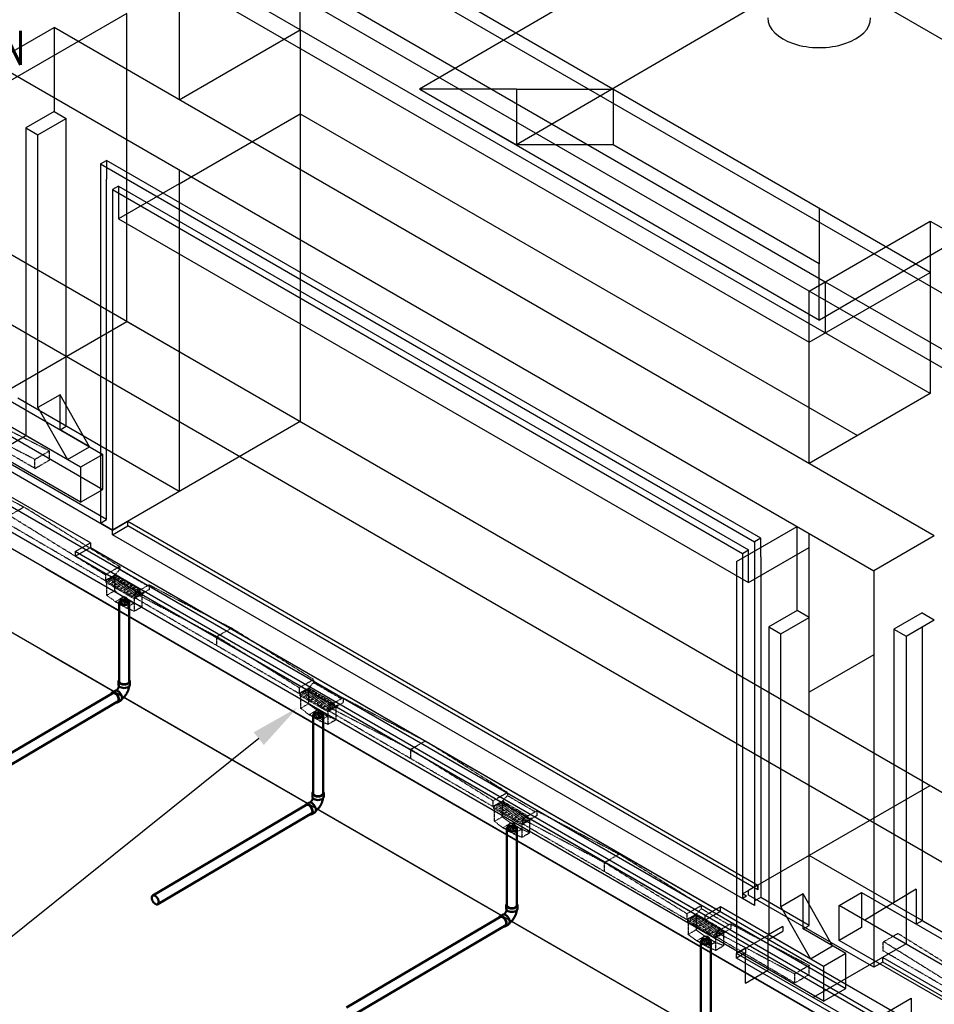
# Model space of a CAD drawing. Header units: inches. Extents: x -18562 to 16489, y -557 to 707.
# Tile 7 of 26: x 991 to 1311, y -104 to 241. Entities that reach past the tile are written whole.
import ezdxf
from ezdxf import colors
from ezdxf.entities.mleader import LeaderData, LeaderLine
from ezdxf.math import Vec2, Vec3

# ---------------------------------------------------------------- set-up
doc = ezdxf.new("R2010")
doc.units = ezdxf.units.IN
doc.header["$LTSCALE"] = 0.5
doc.header["$MEASUREMENT"] = 0
doc.linetypes.add('HIDDEN2', pattern=[0.1875, 0.125, -0.0625])
for name, color, linetype in [('M-DETL-LIGHT', 1, 'Continuous'), ('M-SECT-PATT', 8, 'Continuous'), ('P-PIPE', 3, 'Continuous'), ('S-ANNO-DIMS', 1, 'Continuous')]:
    doc.layers.add(name, color=color, linetype=linetype)
doc.styles.add('Annotative', font='romans.shx', dxfattribs={"width": 0.8, "height": 0.125})

# ---------------------------------------------------------------- blocks, each defined once
blk = doc.blocks.new('Bend - PVC - Sch 40 - DWV_USACE - Standard-V30-DRAINAGE ISOMETRIC')
at = {"layer": 'P-PIPE', "color": 90, "lineweight": 50}
for p, q in [((1286.15, -165.68), (1286.15, -166.91)), ((1290.11, -166.91), (1290.11, -165.68)), ((1284.96, -168.98), (1283.9, -169.6)), ((1285.91, -173.01), (1286.97, -172.39))]:
    blk.add_line(p, q, dxfattribs=at)
for points in [[(1286.3, -165.28, 0), (1286.22, -165.38, 0), (1286.15, -165.68, 0), (1286.22, -165.98, 0), (1286.42, -166.25, 0), (1286.73, -166.49, 0)], [(1286.73, -166.49, 0), (1287.14, -166.67, 0), (1287.62, -166.78, 0), (1288.13, -166.82, 0), (1288.64, -166.78, 0), (1289.12, -166.67, 0), (1289.53, -166.49, 0), (1289.85, -166.25, 0), (1290.04, -165.98, 0), (1290.11, -165.68, 0), (1290.04, -165.38, 0), (1289.97, -165.28, 0)], [(1284.96, -168.98, 0), (1284.97, -168.97, 0), (1285.25, -168.89, 0), (1285.59, -168.92, 0), (1285.95, -169.08, 0)], [(1286.32, -167.35, 0), (1286.3, -167.41, 0), (1286.28, -167.48, 0), (1286.26, -167.55, 0), (1286.24, -167.63, 0), (1286.21, -167.7, 0), (1286.18, -167.77, 0), (1286.15, -167.85, 0), (1286.12, -167.92, 0), (1286.08, -167.99, 0), (1286.04, -168.07, 0), (1286, -168.14, 0), (1285.96, -168.21, 0), (1285.92, -168.28, 0), (1285.87, -168.35, 0), (1285.83, -168.42, 0), (1285.78, -168.49, 0), (1285.73, -168.56, 0), (1285.68, -168.62, 0), (1285.63, -168.68, 0), (1285.58, -168.74, 0), (1285.53, -168.79, 0), (1285.48, -168.85, 0), (1285.43, -168.89, 0), (1285.42, -168.9, 0)], [(1286.73, -167.71, 0), (1286.42, -167.48, 0), (1286.22, -167.2, 0), (1286.15, -166.91, 0)], [(1290.11, -166.91, 0), (1290.04, -167.2, 0), (1289.85, -167.48, 0), (1289.53, -167.71, 0), (1289.12, -167.89, 0), (1288.64, -168.01, 0), (1288.13, -168.05, 0), (1287.62, -168.01, 0), (1287.14, -167.89, 0), (1286.73, -167.71, 0)], [(1289.85, -167.48, 0), (1289.84, -167.55, 0), (1289.82, -167.71, 0), (1289.79, -167.87, 0), (1289.76, -168.03, 0), (1289.72, -168.18, 0), (1289.68, -168.34, 0), (1289.63, -168.5, 0), (1289.59, -168.65, 0), (1289.53, -168.8, 0), (1289.48, -168.96, 0), (1289.42, -169.11, 0), (1289.35, -169.26, 0), (1289.28, -169.41, 0), (1289.21, -169.56, 0), (1289.14, -169.7, 0), (1289.06, -169.85, 0), (1288.98, -169.99, 0), (1288.89, -170.13, 0), (1288.8, -170.27, 0), (1288.71, -170.4, 0), (1288.62, -170.54, 0), (1288.52, -170.67, 0), (1288.42, -170.8, 0), (1288.32, -170.93, 0), (1288.21, -171.05, 0), (1288.1, -171.17, 0), (1287.99, -171.29, 0), (1287.88, -171.4, 0), (1287.76, -171.51, 0), (1287.64, -171.62, 0), (1287.51, -171.73, 0), (1287.39, -171.83, 0), (1287.33, -171.87, 0)], [(1284.89, -169.7, 0), (1284.53, -169.55, 0), (1284.19, -169.51, 0), (1283.91, -169.6, 0), (1283.69, -169.8, 0), (1283.6, -170, 0)], [(1285.44, -173.09, 0), (1285.62, -173.1, 0), (1285.91, -173.02, 0), (1286.13, -172.81, 0), (1286.26, -172.5, 0), (1286.31, -172.12, 0), (1286.25, -171.67, 0), (1286.11, -171.2, 0), (1285.89, -170.74, 0), (1285.59, -170.32, 0), (1285.25, -169.96, 0), (1284.89, -169.7, 0)], [(1285.95, -169.08, 0), (1286.31, -169.34, 0), (1286.65, -169.69, 0), (1286.95, -170.12, 0), (1287.17, -170.58, 0), (1287.31, -171.05, 0), (1287.37, -171.49, 0), (1287.32, -171.88, 0), (1287.19, -172.19, 0), (1286.97, -172.39, 0)]]:
    blk.add_polyline3d(points, dxfattribs=at)
for centre, start, end in [((1287.17, -166.17), 126.6849, 134.3783), ((1289.1, -166.17), 45.6217, 53.3151)]:
    blk.add_arc(centre, 1.24, start, end, dxfattribs=at)
blk = doc.blocks.new('Mechanical_Box_G_rvt-1-DRAINAGE ISOMETRIC')
at = {"layer": 'M-DETL-LIGHT', "linetype": 'HIDDEN2'}
for p, q in [((980.09, 101.01), (1001.32, 90.27)), ((996.22, 84.07), (974.78, 96.63)), ((975.06, 98.13), (996.22, 87.3)), ((996.22, 87.3), (1001.32, 90.27)), ((1001.32, 87.04), (1001.32, 90.27)), ((958.87, 88.38), (992.31, 70.59)), ((996.22, 84.06), (996.22, 87.3)), ((996.22, 84.06), (1001.32, 87.04)), ((1020.86, 44.77), (953.57, 84)), ((987.21, 67.62), (992.31, 70.59)), ((1025.88, 49.7), (992.31, 70.59)), ((1020.86, 46.82), (987.21, 67.62)), ((1025.88, 49.7), (1020.86, 46.82)), ((1024.18, 46.73), (1025.88, 48.67)), ((1025.88, 49.7), (1025.88, 48.67)), ((1035.64, 42.98), (1025.88, 48.67)), ((1020.86, 46.82), (1020.86, 44.83)), ((1024.18, 46.73), (1020.86, 44.83)), ((1031.22, 38.79), (1020.86, 44.83)), ((1024.37, 46.61), (1021.05, 44.71)), ((1024.17, 46.13), (1022.14, 44.97)), ((1024.6, 45.77), (1022.55, 44.6)), ((1025.24, 45.5), (1023.21, 44.34)), ((1025.67, 45.15), (1023.63, 43.98)), ((1024.07, 46.05), (1024.07, 41.28)), ((1033.09, 41.53), (1024.17, 46.72)), ((1026.31, 44.88), (1024.28, 43.72)), ((1021.05, 44.71), (1021.05, 44.21)), ((1030.94, 38.45), (1021.05, 44.21)), ((1021.29, 44.07), (1021.29, 39.66)), ((1026.75, 44.52), (1024.7, 43.35)), ((1027.39, 44.25), (1025.36, 43.09)), ((1027.82, 43.9), (1025.77, 42.72)), ((1028.46, 43.62), (1026.43, 42.46)), ((1028.9, 43.27), (1026.85, 42.1)), ((1029.54, 43), (1027.51, 41.84)), ((1029.97, 42.64), (1027.92, 41.47)), ((1030.61, 42.37), (1028.58, 41.21)), ((1031.04, 42.02), (1029, 40.85)), ((1031.68, 41.75), (1029.65, 40.58)), ((1032.12, 41.39), (1030.07, 40.22)), ((1036.24, 43.33), (1031.22, 40.46)), ((1036.24, 41.66), (1031.22, 38.79)), ((1036.24, 43.33), (1065, 28.21)), ((1036.24, 43.33), (1036.24, 41.66)), ((1021.29, 39.66), (1024.07, 41.28)), ((1024.32, 37.44), (1021.29, 39.66)), ((1027.1, 39.06), (1024.07, 41.28)), ((1024.32, 37.44), (1027.1, 39.06)), ((1030.78, 36.91), (1027.1, 39.06)), ((1032.76, 41.12), (1030.73, 39.96)), ((1030.9, 38.47), (1030.9, 34.06)), ((1034.25, 40.85), (1030.94, 38.95)), ((1034.25, 40.34), (1030.94, 38.45)), ((1088.74, 5.26), (1030.94, 38.95)), ((1030.94, 38.95), (1030.94, 38.45)), ((1033.19, 40.76), (1031.14, 39.59)), ((1031.22, 40.46), (1059.9, 25.24)), ((1031.22, 40.46), (1031.22, 38.79)), ((1033.68, 40.02), (1033.68, 35.68)), ((1034.25, 40.85), (1034.25, 40.34)), ((1028, 35.29), (1024.32, 37.44)), ((1028, 35.29), (1030.78, 36.91)), ((1030.9, 34.06), (1028, 35.29)), ((1033.68, 35.68), (1030.78, 36.91)), ((1030.9, 34.06), (1033.68, 35.68)), ((1059.9, 25.24), (1065, 28.21)), ((1093.76, 10.18), (1065, 28.21)), ((1059.9, 22), (1059.9, 25.24)), ((1088.74, 7.31), (1059.9, 25.24)), ((1093.76, 10.13), (1088.74, 7.25)), ((1088.74, 7.25), (1088.74, 5.26)), ((1092.06, 7.16), (1088.74, 5.26)), ((1092.25, 7.04), (1088.94, 5.14)), ((1100.97, 1.96), (1092.05, 7.15)), ((1092.06, 7.16), (1093.76, 9.1)), ((1093.76, 10.13), (1093.76, 9.1)), ((1103.52, 3.41), (1093.76, 9.1)), ((1099.1, -0.79), (1088.74, 5.26)), ((1088.94, 5.14), (1088.94, 4.64)), ((1098.82, -1.12), (1088.94, 4.64)), ((1089.18, 4.5), (1089.18, 0.09)), ((1092.05, 6.56), (1090.02, 5.4)), ((1092.48, 6.2), (1090.43, 5.03)), ((1093.12, 5.93), (1091.09, 4.77)), ((1093.56, 5.58), (1091.51, 4.4)), ((1091.95, 6.48), (1091.95, 1.71)), ((1094.2, 5.3), (1092.17, 4.14)), ((1094.63, 4.95), (1092.58, 3.78)), ((1095.27, 4.68), (1093.24, 3.52)), ((1095.7, 4.32), (1093.66, 3.15)), ((1096.34, 4.05), (1094.31, 2.89)), ((1096.78, 3.7), (1094.73, 2.53)), ((1104.13, 3.76), (1099.1, 0.89)), ((1104.13, 3.76), (1132.88, -11.3)), ((1104.13, 3.76), (1104.13, 2.09)), ((1089.18, 0.09), (1091.95, 1.71)), ((1092.2, -2.13), (1089.18, 0.09)), ((1094.98, -0.51), (1091.95, 1.71)), ((1097.42, 3.43), (1095.39, 2.27)), ((1097.85, 3.07), (1095.8, 1.9)), ((1098.49, 2.8), (1096.46, 1.64)), ((1098.93, 2.45), (1096.88, 1.27)), ((1099.57, 2.17), (1097.54, 1.01)), ((1100, 1.82), (1097.95, 0.65)), ((1100.64, 1.55), (1098.61, 0.39)), ((1102.14, 1.28), (1098.82, -0.62)), ((1102.14, 0.77), (1098.82, -1.12)), ((1101.07, 1.19), (1099.03, 0.02)), ((1104.13, 2.09), (1099.1, -0.79)), ((1099.1, 0.89), (1099.1, -0.79)), ((1099.1, 0.56), (1127.79, -14.27)), ((1101.57, 0.45), (1101.57, -3.89)), ((1102.14, 1.28), (1102.14, 0.77)), ((1092.2, -2.13), (1094.98, -0.51)), ((1095.89, -4.28), (1092.2, -2.13)), ((1098.66, -2.66), (1094.98, -0.51)), ((1095.89, -4.28), (1098.66, -2.66)), ((1101.57, -3.89), (1098.66, -2.66)), ((1098.79, -1.11), (1098.79, -5.51)), ((1156.82, -34.43), (1098.82, -0.62)), ((1098.82, -0.62), (1098.82, -1.12)), ((1098.79, -5.51), (1095.89, -4.28)), ((1098.79, -5.51), (1101.57, -3.89)), ((1127.79, -14.27), (1132.88, -11.3)), ((1161.64, -29.39), (1132.88, -11.3)), ((1127.79, -17.51), (1127.79, -14.27)), ((1156.62, -32.26), (1127.79, -14.27)), ((1161.64, -29.45), (1156.62, -32.32)), ((1159.94, -32.41), (1161.64, -30.47)), ((1161.64, -29.45), (1161.64, -30.47)), ((1171.4, -36.16), (1161.64, -30.47)), ((1156.62, -32.32), (1156.62, -34.31)), ((1159.94, -32.41), (1156.62, -34.31)), ((1160.14, -32.53), (1156.82, -34.43)), ((1156.82, -34.43), (1156.82, -34.93)), ((1166.7, -40.19), (1156.82, -34.43)), ((1159.93, -33.01), (1157.9, -34.17)), ((1160.37, -33.37), (1158.32, -34.54)), ((1161, -33.64), (1158.98, -34.8)), ((1161.44, -33.99), (1159.39, -35.17)), ((1159.84, -33.09), (1159.84, -37.86)), ((1168.85, -37.61), (1159.94, -32.42)), ((1162.08, -34.27), (1160.05, -35.43)), ((1166.7, -40.7), (1156.82, -34.93)), ((1157.06, -35.07), (1157.06, -39.48)), ((1157.06, -39.48), (1159.84, -37.86)), ((1162.86, -40.08), (1159.84, -37.86)), ((1162.51, -34.62), (1160.46, -35.79)), ((1163.15, -34.89), (1161.12, -36.05)), ((1163.59, -35.25), (1161.54, -36.42)), ((1164.23, -35.52), (1162.2, -36.68)), ((1164.66, -35.87), (1162.61, -37.04)), ((1165.3, -36.14), (1163.27, -37.3)), ((1165.74, -36.5), (1163.69, -37.67)), ((1166.37, -36.77), (1164.35, -37.93)), ((1166.81, -37.12), (1164.76, -38.3)), ((1167.45, -37.4), (1165.42, -38.56)), ((1167.88, -37.75), (1165.83, -38.92)), ((1172.01, -35.81), (1166.98, -38.68)), ((1172.01, -37.48), (1166.98, -40.36)), ((1172.01, -35.81), (1172.01, -37.48)), ((1172.01, -35.81), (1200.77, -50.93)), ((1160.08, -41.7), (1157.06, -39.48)), ((1160.08, -41.7), (1162.86, -40.08)), ((1166.55, -42.23), (1162.86, -40.08)), ((1168.52, -38.02), (1166.49, -39.18)), ((1166.67, -40.68), (1166.67, -45.08)), ((1170.02, -38.29), (1166.7, -40.19)), ((1170.02, -38.8), (1166.7, -40.7)), ((1166.7, -40.19), (1166.7, -40.7)), ((1224.5, -73.89), (1166.7, -40.19)), ((1168.96, -38.38), (1166.91, -39.55)), ((1166.98, -38.68), (1166.98, -40.36)), ((1166.98, -38.68), (1195.67, -53.9)), ((1169.45, -39.13), (1169.45, -43.46)), ((1170.02, -38.29), (1170.02, -38.8)), ((1163.77, -43.85), (1160.08, -41.7)), ((1163.77, -43.85), (1166.55, -42.23)), ((1166.67, -45.08), (1163.77, -43.85)), ((1169.45, -43.46), (1166.55, -42.23)), ((1166.67, -45.08), (1169.45, -43.46)), ((1195.67, -53.9), (1200.77, -50.93)), ((1229.53, -68.96), (1200.77, -50.93)), ((1195.67, -57.14), (1195.67, -53.9)), ((1224.5, -71.83), (1195.67, -53.9)), ((1229.53, -69.02), (1224.5, -71.89)), ((1224.5, -71.89), (1224.5, -73.89)), ((1227.83, -71.98), (1224.5, -73.89)), ((1228.02, -72.1), (1224.7, -74)), ((1236.74, -77.19), (1227.82, -71.99)), ((1227.83, -71.98), (1229.53, -70.04)), ((1229.53, -69.02), (1229.53, -70.04)), ((1239.28, -75.73), (1229.53, -70.04)), ((1234.87, -79.93), (1224.5, -73.89)), ((1224.7, -74), (1224.7, -74.5)), ((1234.58, -80.27), (1224.7, -74.5)), ((1224.94, -74.64), (1224.94, -79.05)), ((1227.81, -72.58), (1225.78, -73.75)), ((1228.25, -72.94), (1226.2, -74.11)), ((1228.89, -73.21), (1226.86, -74.37)), ((1229.32, -73.57), (1227.27, -74.74)), ((1227.72, -72.66), (1227.72, -77.43)), ((1229.96, -73.84), (1227.93, -75)), ((1230.4, -74.19), (1228.35, -75.36)), ((1231.03, -74.46), (1229.01, -75.62)), ((1231.47, -74.82), (1229.42, -75.99)), ((1232.11, -75.09), (1230.08, -76.25)), ((1232.54, -75.44), (1230.49, -76.62)), ((1233.18, -75.72), (1231.15, -76.88)), ((1239.89, -75.38), (1234.87, -78.25)), ((1239.89, -75.38), (1239.89, -77.05)), ((1239.89, -75.38), (1267.39, -89.89)), ((1224.94, -79.05), (1227.72, -77.43)), ((1227.97, -81.27), (1224.94, -79.05)), ((1230.75, -79.65), (1227.72, -77.43)), ((1233.62, -76.07), (1231.57, -77.24)), ((1234.26, -76.34), (1232.23, -77.5)), ((1234.69, -76.7), (1232.64, -77.87)), ((1235.33, -76.97), (1233.3, -78.13)), ((1235.77, -77.32), (1233.72, -78.49)), ((1236.41, -77.59), (1234.38, -78.75)), ((1237.9, -77.87), (1234.58, -79.76)), ((1237.9, -78.37), (1234.58, -80.27)), ((1236.84, -77.95), (1234.79, -79.12)), ((1239.89, -77.05), (1234.87, -79.93)), ((1234.87, -78.25), (1234.87, -79.93)), ((1234.87, -78.25), (1262.29, -92.86)), ((1237.33, -78.7), (1237.33, -83.03)), ((1237.9, -77.87), (1237.9, -78.37)), ((1293.3, -81.68), (1298.4, -78.71)), ((1327.8, -97.04), (1298.4, -78.71)), ((1227.97, -81.27), (1230.75, -79.65)), ((1231.65, -83.42), (1227.97, -81.27)), ((1234.43, -81.8), (1230.75, -79.65)), ((1231.65, -83.42), (1234.43, -81.8)), ((1237.33, -83.03), (1234.43, -81.8)), ((1234.55, -80.25), (1234.55, -84.65)), ((1234.58, -79.76), (1234.58, -80.27)), ((1262.29, -96.04), (1234.58, -79.76)), ((1293.3, -84.91), (1293.3, -81.68)), ((1322.78, -99.91), (1293.42, -81.61)), ((1234.55, -84.65), (1231.65, -83.42)), ((1234.55, -84.65), (1237.33, -83.03)), ((1322.78, -101.96), (1293.3, -84.85)), ((1262.29, -92.8), (1267.39, -89.83)), ((1262.29, -96.04), (1262.29, -92.8)), ((1262.29, -96.04), (1267.39, -93.07)), ((1267.39, -93.07), (1267.39, -89.83))]:
    blk.add_line(p, q, dxfattribs=at)
at = {"layer": 'M-DETL-LIGHT', "linetype": 'Continuous'}
for p, q in [((1027.49, 38.27), (1027.49, 36.36)), ((1095.37, -1.3), (1095.37, -3.21)), ((1163.25, -40.88), (1163.25, -42.79)), ((1231.14, -80.45), (1231.14, -82.36))]:
    blk.add_line(p, q, dxfattribs=at)
at = {"layer": 'M-DETL-LIGHT', "color": 1, "linetype": 'Continuous'}
for centre, radius, start, end in [((1027.67, 37.31), 1.78, 95.745, 183.3375), ((1027.63, 37.26), 1.67, 129.6759, 176.1977), ((1028.18, 36.83), 2.13, 131.7697, 173.1765), ((1029.11, 36.63), 2.73, 141.495, 179.1974), ((1033.28, 36.03), 6.43, 159.6343, 176.2953), ((1027.31, 37.31), 1.78, 356.6625, 84.255), ((1021.7, 36.03), 6.43, 3.7047, 20.3657), ((1025.86, 36.63), 2.73, 0.8026, 38.505), ((1026.8, 36.83), 2.13, 6.8235, 48.2303), ((1027.34, 37.26), 1.67, 3.8023, 50.3241), ((1095.55, -2.26), 1.78, 95.745, 183.3375), ((1095.52, -2.31), 1.67, 129.6759, 176.1977), ((1096.06, -2.74), 2.13, 131.7697, 173.1765), ((1097, -2.94), 2.73, 141.495, 179.1974), ((1101.16, -3.54), 6.43, 159.6343, 176.2953), ((1095.19, -2.26), 1.78, 356.6625, 84.255), ((1089.58, -3.54), 6.43, 3.7047, 20.3657), ((1093.75, -2.94), 2.73, 0.8026, 38.505), ((1094.68, -2.74), 2.13, 6.8235, 48.2303), ((1095.23, -2.31), 1.67, 3.8023, 50.3241), ((1163.43, -41.83), 1.78, 95.745, 183.3375), ((1163.4, -41.88), 1.67, 129.6759, 176.1977), ((1163.94, -42.31), 2.13, 131.7697, 173.1765), ((1164.88, -42.51), 2.73, 141.495, 179.1974), ((1169.04, -43.11), 6.43, 159.6343, 176.2953), ((1163.08, -41.83), 1.78, 356.6625, 84.255), ((1157.46, -43.11), 6.43, 3.7047, 20.3657), ((1161.63, -42.51), 2.73, 0.8026, 38.505), ((1162.56, -42.31), 2.13, 6.8235, 48.2303), ((1163.11, -41.88), 1.67, 3.8023, 50.3241), ((1231.31, -81.4), 1.78, 95.745, 183.3375), ((1231.28, -81.45), 1.67, 129.6759, 176.1977), ((1231.82, -81.88), 2.13, 131.7697, 173.1765), ((1232.76, -82.09), 2.73, 141.495, 179.1974), ((1236.93, -82.68), 6.43, 159.6343, 176.2953), ((1230.96, -81.4), 1.78, 356.6625, 84.255), ((1225.34, -82.68), 6.43, 3.7047, 20.3657), ((1229.51, -82.09), 2.73, 0.8026, 38.505), ((1230.45, -81.88), 2.13, 6.8235, 48.2303), ((1230.99, -81.45), 1.67, 3.8023, 50.3241)]:
    blk.add_arc(centre, radius, start, end, dxfattribs=at)
at = {"layer": 'M-DETL-LIGHT', "linetype": 'HIDDEN2', "extrusion": (0, 0, -1)}
for centre, start_param, end_param in [((1022.37, 44.8), 0.920266, 4.095331), ((1024.36, 45.94), 4.095331, 7.203451), ((1025.44, 45.31), 4.095331, 7.203451), ((1026.51, 44.69), 4.095331, 7.203451), ((1023.44, 44.17), 0.920266, 4.095331), ((1024.51, 43.54), 0.920266, 4.095331), ((1025.59, 42.92), 0.920266, 4.095331), ((1026.66, 42.29), 0.920266, 4.095331), ((1027.59, 44.06), 4.095331, 7.203451), ((1027.74, 41.67), 0.920266, 4.095331), ((1028.66, 43.43), 4.095331, 7.203451), ((1029.73, 42.81), 4.095331, 7.203451), ((1030.81, 42.18), 4.095331, 7.203451), ((1031.88, 41.56), 4.095331, 7.203451), ((1028.81, 41.04), 0.920266, 4.095331), ((1029.88, 40.41), 0.920266, 4.095331), ((1030.96, 39.79), 0.920266, 4.095331), ((1032.96, 40.93), 4.095331, 7.203451), ((1090.25, 5.23), 0.920266, 4.095331), ((1091.32, 4.6), 0.920266, 4.095331), ((1092.25, 6.37), 4.095331, 7.203451), ((1092.4, 3.97), 0.920266, 4.095331), ((1093.32, 5.74), 4.095331, 7.203451), ((1093.47, 3.35), 0.920266, 4.095331), ((1094.39, 5.12), 4.095331, 7.203451), ((1095.47, 4.49), 4.095331, 7.203451), ((1096.54, 3.86), 4.095331, 7.203451), ((1097.62, 3.24), 4.095331, 7.203451), ((1094.54, 2.72), 0.920266, 4.095331), ((1095.62, 2.09), 0.920266, 4.095331), ((1096.69, 1.47), 0.920266, 4.095331), ((1097.77, 0.84), 0.920266, 4.095331), ((1098.69, 2.61), 4.095331, 7.203451), ((1098.84, 0.22), 0.920266, 4.095331), ((1099.76, 1.99), 4.095331, 7.203451), ((1100.84, 1.36), 4.095331, 7.203451), ((1158.13, -34.35), 0.920266, 4.095331), ((1160.13, -33.2), 4.095331, 7.203451), ((1161.2, -33.83), 4.095331, 7.203451), ((1162.28, -34.46), 4.095331, 7.203451), ((1159.2, -34.97), 0.920266, 4.095331), ((1160.28, -35.6), 0.920266, 4.095331), ((1161.35, -36.22), 0.920266, 4.095331), ((1162.43, -36.85), 0.920266, 4.095331), ((1163.35, -35.08), 4.095331, 7.203451), ((1163.5, -37.48), 0.920266, 4.095331), ((1164.42, -35.71), 4.095331, 7.203451), ((1165.5, -36.33), 4.095331, 7.203451), ((1166.57, -36.96), 4.095331, 7.203451), ((1167.65, -37.59), 4.095331, 7.203451), ((1164.57, -38.1), 0.920266, 4.095331), ((1165.65, -38.73), 0.920266, 4.095331), ((1166.72, -39.35), 0.920266, 4.095331), ((1168.72, -38.21), 4.095331, 7.203451), ((1226.01, -73.92), 0.920266, 4.095331), ((1227.09, -74.54), 0.920266, 4.095331), ((1228.01, -72.77), 4.095331, 7.203451), ((1228.16, -75.17), 0.920266, 4.095331), ((1229.08, -73.4), 4.095331, 7.203451), ((1229.23, -75.79), 0.920266, 4.095331), ((1230.16, -74.03), 4.095331, 7.203451), ((1231.23, -74.65), 4.095331, 7.203451), ((1232.31, -75.28), 4.095331, 7.203451), ((1233.38, -75.9), 4.095331, 7.203451), ((1230.31, -76.42), 0.920266, 4.095331), ((1231.38, -77.05), 0.920266, 4.095331), ((1232.46, -77.67), 0.920266, 4.095331), ((1233.53, -78.3), 0.920266, 4.095331), ((1234.45, -76.53), 4.095331, 7.203451), ((1234.6, -78.93), 0.920266, 4.095331), ((1235.53, -77.16), 4.095331, 7.203451), ((1236.6, -77.78), 4.095331, 7.203451)]:
    blk.add_ellipse(centre, major_axis=(0.355, 0.042), ratio=0.675017, start_param=start_param, end_param=end_param, dxfattribs=at)
at = {"layer": 'M-DETL-LIGHT', "linetype": 'HIDDEN2'}
for centre in [(1027.49, 37.21), (1095.37, -2.36), (1163.25, -41.93), (1231.14, -81.5)]:
    blk.add_ellipse(centre, major_axis=(1.6, 0), ratio=0.6329, start_param=0, end_param=3.141593, dxfattribs=at)
at = {"layer": 'M-DETL-LIGHT', "extrusion": (0, 0, -1)}
for centre in [(1027.49, 37.21), (1095.37, -2.36), (1163.25, -41.93), (1231.14, -81.5)]:
    blk.add_ellipse(centre, major_axis=(1.6, 0), ratio=0.6329, start_param=0, end_param=3.141593, dxfattribs=at)
at = {"layer": 'P-PIPE', "color": 90, "lineweight": 50}
for p, q in [((1025.71, 37.17), (1025.71, 9.55)), ((1029.21, 9.55), (1029.21, 37.17)), ((1023.79, 5.69), (969.56, -26.27)), ((971.34, -29.29), (1025.57, 2.68)), ((1093.59, -2.36), (1093.59, -29.64)), ((1097.09, -29.64), (1097.09, -2.36)), ((1091.67, -33.5), (1037.44, -65.46)), ((1039.22, -68.48), (1093.45, -36.52)), ((1161.48, -42.05), (1161.48, -68.84)), ((1164.98, -68.84), (1164.98, -42.05)), ((1159.55, -72.69), (1105.33, -104.65)), ((1107.1, -107.67), (1161.33, -75.71)), ((1229.36, -81.64), (1229.36, -108.03)), ((1232.86, -108.03), (1232.86, -81.64))]:
    blk.add_line(p, q, dxfattribs=at)
for points in [[(1028.7, 37.89, 0), (1028.34, 38.05, 0), (1027.91, 38.15, 0), (1027.46, 38.18, 0), (1027.01, 38.15, 0), (1026.59, 38.05, 0), (1026.22, 37.89, 0)], [(1026.22, 37.89, 0), (1025.95, 37.68, 0), (1025.77, 37.43, 0), (1025.71, 37.17, 0), (1025.77, 36.91, 0), (1025.95, 36.67, 0), (1026.22, 36.46, 0)], [(1026.22, 36.46, 0), (1026.59, 36.3, 0), (1027.01, 36.2, 0), (1027.46, 36.16, 0), (1027.91, 36.2, 0), (1028.34, 36.3, 0), (1028.7, 36.46, 0)], [(1028.7, 36.46, 0), (1028.98, 36.67, 0), (1029.15, 36.91, 0), (1029.21, 37.17, 0), (1029.15, 37.43, 0), (1028.98, 37.68, 0), (1028.7, 37.89, 0)], [(1026.22, 8.83, 0), (1025.95, 9.04, 0), (1025.77, 9.29, 0), (1025.71, 9.55, 0)], [(1028.7, 8.83, 0), (1028.34, 8.67, 0), (1027.91, 8.57, 0), (1027.46, 8.54, 0), (1027.01, 8.57, 0), (1026.59, 8.67, 0), (1026.22, 8.83, 0)], [(1029.21, 9.55, 0), (1029.15, 9.29, 0), (1028.98, 9.04, 0), (1028.7, 8.83, 0)], [(1023.35, 5.43, 0), (1023.6, 5.51, 0), (1023.9, 5.48, 0), (1024.22, 5.34, 0)], [(1024.22, 5.34, 0), (1024.54, 5.11, 0), (1024.84, 4.8, 0), (1025.1, 4.42, 0), (1025.3, 4.01, 0), (1025.43, 3.6, 0), (1025.47, 3.21, 0)], [(1025.47, 3.21, 0), (1025.43, 2.86, 0), (1025.31, 2.59, 0), (1025.12, 2.41, 0)], [(1094.11, -1.64, 0), (1093.83, -1.85, 0), (1093.65, -2.1, 0), (1093.59, -2.36, 0), (1093.65, -2.62, 0), (1093.83, -2.86, 0), (1094.11, -3.07, 0)], [(1096.58, -1.64, 0), (1096.22, -1.48, 0), (1095.8, -1.38, 0), (1095.34, -1.35, 0), (1094.89, -1.38, 0), (1094.47, -1.48, 0), (1094.11, -1.64, 0)], [(1094.11, -3.07, 0), (1094.47, -3.23, 0), (1094.89, -3.34, 0), (1095.34, -3.37, 0), (1095.8, -3.34, 0), (1096.22, -3.23, 0), (1096.58, -3.07, 0)], [(1096.58, -3.07, 0), (1096.86, -2.86, 0), (1097.03, -2.62, 0), (1097.09, -2.36, 0), (1097.03, -2.1, 0), (1096.86, -1.85, 0), (1096.58, -1.64, 0)], [(1094.11, -30.36, 0), (1093.83, -30.15, 0), (1093.65, -29.9, 0), (1093.59, -29.64, 0)], [(1096.58, -30.36, 0), (1096.22, -30.52, 0), (1095.8, -30.62, 0), (1095.34, -30.65, 0), (1094.89, -30.62, 0), (1094.47, -30.52, 0), (1094.11, -30.36, 0)], [(1097.09, -29.64, 0), (1097.03, -29.9, 0), (1096.86, -30.15, 0), (1096.58, -30.36, 0)], [(1091.23, -33.76, 0), (1091.49, -33.68, 0), (1091.78, -33.71, 0), (1092.1, -33.85, 0)], [(1092.1, -33.85, 0), (1092.42, -34.08, 0), (1092.72, -34.4, 0), (1092.98, -34.77, 0), (1093.18, -35.18, 0), (1093.31, -35.59, 0), (1093.35, -35.98, 0)], [(1093.35, -35.98, 0), (1093.32, -36.33, 0), (1093.19, -36.6, 0), (1093, -36.78, 0)], [(1161.99, -41.34, 0), (1161.71, -41.55, 0), (1161.54, -41.79, 0), (1161.48, -42.05, 0), (1161.54, -42.31, 0), (1161.71, -42.56, 0), (1161.99, -42.77, 0)], [(1164.46, -41.34, 0), (1164.1, -41.18, 0), (1163.68, -41.08, 0), (1163.23, -41.04, 0), (1162.77, -41.08, 0), (1162.35, -41.18, 0), (1161.99, -41.34, 0)], [(1164.46, -42.77, 0), (1164.74, -42.56, 0), (1164.92, -42.31, 0), (1164.98, -42.05, 0), (1164.92, -41.79, 0), (1164.74, -41.55, 0), (1164.46, -41.34, 0)], [(1161.99, -42.77, 0), (1162.35, -42.93, 0), (1162.77, -43.03, 0), (1163.23, -43.06, 0), (1163.68, -43.03, 0), (1164.1, -42.93, 0), (1164.46, -42.77, 0)], [(1038.32, -65.55, 0), (1038, -65.41, 0), (1037.7, -65.38, 0), (1037.45, -65.46, 0), (1037.25, -65.64, 0), (1037.13, -65.91, 0), (1037.09, -66.26, 0)], [(1037.09, -66.26, 0), (1037.14, -66.65, 0), (1037.27, -67.06, 0), (1037.47, -67.47, 0), (1037.72, -67.84, 0), (1038.02, -68.16, 0), (1038.34, -68.39, 0)], [(1039.57, -67.68, 0), (1039.52, -67.29, 0), (1039.4, -66.88, 0), (1039.2, -66.47, 0), (1038.94, -66.1, 0), (1038.64, -65.78, 0), (1038.32, -65.55, 0)], [(1038.34, -68.39, 0), (1038.66, -68.53, 0), (1038.96, -68.56, 0), (1039.22, -68.48, 0), (1039.41, -68.3, 0), (1039.53, -68.03, 0), (1039.57, -67.68, 0)], [(1161.99, -69.55, 0), (1161.71, -69.34, 0), (1161.54, -69.1, 0), (1161.48, -68.84, 0)], [(1164.98, -68.84, 0), (1164.92, -69.1, 0), (1164.74, -69.34, 0), (1164.46, -69.55, 0)], [(1164.46, -69.55, 0), (1164.1, -69.71, 0), (1163.68, -69.81, 0), (1163.23, -69.85, 0), (1162.77, -69.81, 0), (1162.35, -69.71, 0), (1161.99, -69.55, 0)], [(1159.12, -72.95, 0), (1159.37, -72.87, 0), (1159.67, -72.9, 0), (1159.99, -73.04, 0)], [(1159.99, -73.04, 0), (1160.31, -73.27, 0), (1160.61, -73.59, 0), (1160.87, -73.96, 0), (1161.06, -74.37, 0), (1161.19, -74.78, 0), (1161.24, -75.18, 0)], [(1161.24, -75.18, 0), (1161.2, -75.52, 0), (1161.08, -75.79, 0), (1160.89, -75.97, 0)], [(1229.87, -80.92, 0), (1229.59, -81.13, 0), (1229.42, -81.38, 0), (1229.36, -81.64, 0), (1229.42, -81.9, 0), (1229.59, -82.14, 0), (1229.87, -82.35, 0)], [(1232.35, -80.92, 0), (1231.98, -80.76, 0), (1231.56, -80.66, 0), (1231.11, -80.63, 0), (1230.65, -80.66, 0), (1230.23, -80.76, 0), (1229.87, -80.92, 0)], [(1229.87, -82.35, 0), (1230.23, -82.51, 0), (1230.65, -82.61, 0), (1231.11, -82.65, 0), (1231.56, -82.61, 0), (1231.98, -82.51, 0), (1232.35, -82.35, 0)], [(1232.35, -82.35, 0), (1232.62, -82.14, 0), (1232.8, -81.9, 0), (1232.86, -81.64, 0), (1232.8, -81.38, 0), (1232.62, -81.13, 0), (1232.35, -80.92, 0)]]:
    blk.add_polyline3d(points, dxfattribs=at)
for p in [(-260.67, 175.23), (-192.79, 136.04), (-124.91, 96.85)]:
    blk.add_blockref('Bend - PVC - Sch 40 - DWV_USACE - Standard-V30-DRAINAGE ISOMETRIC', p, dxfattribs=at)

msp = doc.modelspace()

# ---------------------------------------------------------------- linework, layer by layer
at = {"layer": 'M-SECT-PATT', "lineweight": -3}
for p, q in [((799.23, 442.59), (1599.68, -19.54)), ((1281.89, -113.68), (351.63, 423.41)), ((991.56, 311.95), (1272.99, 149.47)), ((1270.87, 298.48), (1130.86, 216.84)), ((1309.76, 152.74), (1089.14, 280.11)), ((1089.14, 237.65), (1089.14, 280.11)), ((1267.34, 146.21), (1046.72, 273.58)), ((807.66, 263), (1597.55, -193.05)), ((1309.76, 110.28), (1052.38, 258.88)), ((1270.96, 259.24), (1164.89, 197.39)), ((1376.85, 198), (1270.87, 259.19)), ((1046.72, 255.62), (1267.34, 128.24)), ((1046.72, 255.62), (1046.72, 213.16)), ((786.45, 250.75), (1576.34, -205.3)), ((1028.33, 243.37), (985.91, 218.87)), ((1028.33, 135.59), (1028.33, 243.37)), ((981.66, 226.22), (1002.88, 238.47)), ((1002.88, 238.47), (1002.88, 209.08)), ((1311.18, 60.47), (1002.88, 238.47)), ((1046.72, 213.16), (1089.14, 237.65)), ((1089.14, 237.65), (1089.14, 100.48)), ((763.17, 225), (1019.94, 76.75)), ((981.66, 226.22), (1289.96, 48.23)), ((733.48, 217.64), (1280.16, -97.99)), ((1012.16, 72.26), (755.39, 220.51)), ((1270.96, 136.15), (1410.71, 217.64)), ((1164.81, 216.93), (1130.86, 216.84)), ((1130.86, 216.84), (1164.89, 197.39)), ((1131.03, 216.84), (1270.96, 136.05)), ((1164.81, 216.93), (1164.89, 197.39)), ((1164.91, 216.93), (1198.75, 216.93)), ((1198.75, 216.93), (1198.66, 197.39)), ((1272.39, -102.48), (725.7, 213.15)), ((1002.88, 209.08), (992.98, 203.36)), ((1002.88, 209.08), (1007.12, 206.63)), ((1046.72, 183.76), (1089.14, 208.26)), ((1089.14, 208.26), (1284.31, 95.58)), ((997.22, 200.91), (1007.12, 206.63)), ((1007.12, 98.85), (1007.12, 206.63)), ((992.98, 203.36), (992.98, 95.58)), ((992.98, 203.36), (997.22, 200.91)), ((997.22, 105.38), (997.22, 200.91)), ((1281.89, -143.07), (693.16, 196.83)), ((1198.66, 197.39), (1164.72, 197.39)), ((1164.81, 197.34), (1164.89, 197.39)), ((1270.87, 155.7), (1198.66, 197.39)), ((1019.14, 190.7), (1021.26, 191.93)), ((1019.14, 190.7), (1019.14, 64.96)), ((1019.14, 190.7), (1248.24, 58.43)), ((1021.26, 191.93), (1021.26, 185.4)), ((1250.37, 59.66), (1021.26, 191.93)), ((1046.72, 188.66), (1046.72, 75.99)), ((1021.26, 66.19), (1021.26, 185.4)), ((1025.51, 182.95), (1023.38, 181.72)), ((1046.72, 183.76), (1025.51, 171.52)), ((1025.51, 182.95), (1025.51, 171.52)), ((1025.51, 182.95), (1246.12, 55.57)), ((1023.38, 181.72), (1023.38, 62.51)), ((1023.38, 181.72), (1244, 54.35)), ((1270.87, 175.29), (1270.87, 155.7)), ((1025.51, 171.52), (1246.12, 44.14)), ((1267.34, 146.21), (1309.76, 170.7)), ((1309.76, 170.7), (1370.57, 135.59)), ((1309.76, 170.7), (1309.76, 110.28)), ((1270.87, 136), (1270.87, 155.7)), ((1267.34, 128.24), (1309.76, 152.74)), ((1272.99, 149.47), (1272.99, 131.51)), ((1272.99, 149.47), (1554.42, -13.01)), ((1328.15, 111.1), (1267.34, 146.21)), ((1328.15, 111.1), (1267.34, 146.21)), ((1267.34, 85.78), (1267.34, 146.21)), ((983.79, 109.87), (1028.33, 135.59)), ((1028.33, 135.59), (1089.14, 100.48)), ((1270.96, 136.15), (1270.87, 136.1)), ((1270.96, 136.15), (1270.87, 136)), ((983.79, 109.87), (1019.94, 89)), ((1046.72, 75.99), (990.15, 108.65)), ((1005, 109.87), (997.22, 105.38)), ((1005, 97.62), (1005, 109.87)), ((1015.35, 91.65), (1005, 109.87)), ((1309.76, 110.28), (1267.34, 85.78)), ((1012.16, 84.51), (976.01, 105.38)), ((997.22, 105.38), (1007.57, 87.16)), ((1089.14, 100.48), (1023.38, 62.51)), ((1005, 97.62), (1007.12, 98.85)), ((1015.35, 91.65), (1005, 97.62)), ((981.66, 89.05), (992.98, 95.58)), ((992.98, 95.58), (1007.57, 87.16)), ((1007.57, 87.16), (1015.35, 91.65)), ((979.56, 87.82), (1023.4, 62.51)), ((1021.26, 66.19), (981.66, 89.05)), ((1019.94, 89), (1012.16, 84.51)), ((1019.94, 76.75), (1019.94, 89)), ((1015.62, 58.02), (971.78, 83.33)), ((1012.16, 84.51), (1012.16, 72.26)), ((1012.16, 72.26), (1019.94, 76.75)), ((1019.14, 64.96), (1021.26, 66.19)), ((1023.4, 62.51), (1028.7, 65.57)), ((1028.7, 65.57), (1249.32, -61.8)), ((1028.7, 63.94), (1028.7, 65.57)), ((1023.38, 62.51), (1019.14, 64.96)), ((1023.4, 60.87), (1028.7, 63.94)), ((1023.4, 60.87), (1023.4, 62.51)), ((1249.32, -63.44), (1028.7, 63.94)), ((1241.88, 51.49), (1263.09, 63.74)), ((1263.09, 34.35), (1263.09, 63.74)), ((1244.01, -66.5), (1023.4, 60.87)), ((1250.37, 59.66), (1248.24, 58.43)), ((1250.37, 53.12), (1250.37, 59.66)), ((1267.34, -75.88), (1267.34, 61.29)), ((1311.18, 60.47), (1289.96, 48.23)), ((1010.3, 54.96), (1015.61, 58.02)), ((1010.3, 53.33), (1015.61, 56.39)), ((1010.32, 54.95), (1015.62, 58.02)), ((1010.32, 53.32), (1015.62, 56.38)), ((1015.61, 58.02), (1015.61, 56.39)), ((1015.61, 56.39), (1526.12, -238.36)), ((1015.62, 58.02), (1015.62, 56.38)), ((1015.62, 56.38), (1236.24, -70.99)), ((1244, 54.35), (1246.12, 55.57)), ((1246.12, 44.14), (1267.34, 56.39)), ((1246.12, 44.14), (1246.12, 55.57)), ((1248.24, 58.43), (1248.24, 51.9)), ((1520.82, -239.79), (1010.3, 54.96)), ((1010.3, 54.96), (1010.3, 53.33)), ((1520.82, -241.42), (1010.3, 53.33)), ((1230.93, -72.42), (1010.32, 54.95)), ((1010.32, 54.95), (1010.32, 53.32)), ((1230.93, -74.05), (1010.32, 53.32)), ((1244, 54.35), (1244, -64.86)), ((1248.24, 51.9), (1248.24, -68.94)), ((1250.37, 53.12), (1250.37, -66.08)), ((1000.05, 49.04), (1536.04, -260.41)), ((1241.88, 51.49), (1241.88, -85.68)), ((1289.96, 48.23), (1289.96, -90.56)), ((1263.09, 34.35), (1253.19, 28.63)), ((1257.44, 26.18), (1267.34, 31.9)), ((1267.34, 31.9), (1263.09, 34.35)), ((1306.93, 33.53), (1297.03, 27.81)), ((1301.28, 25.36), (1311.18, 31.08)), ((1306.93, 33.53), (1311.18, 31.08)), ((1253.19, 28.63), (1253.19, -79.15)), ((1253.19, 28.63), (1257.44, 26.18)), ((1297.03, 27.81), (1297.03, -67.98)), ((1297.03, 27.81), (1301.28, 25.36)), ((1306.93, 28.63), (1306.93, -74.25)), ((1257.44, -69.35), (1257.44, 26.18)), ((1301.28, 25.36), (1301.28, -82.41)), ((1536.04, -289.8), (1000.05, 19.65)), ((1289.96, 18.83), (1267.34, 5.77)), ((1244, -64.86), (1309.76, -26.89)), ((1328.15, -86.5), (1267.34, -51.39)), ((1249.3, -61.8), (1246.12, -63.63)), ((1249.3, -61.8), (1249.3, -63.43)), ((1249.32, -61.8), (1249.32, -63.44)), ((1245.42, -65.68), (1244, -64.86)), ((1244.01, -64.87), (1244.01, -66.5)), ((1246.12, -65.27), (1246.12, -63.63)), ((1289.95, -90.57), (1246.12, -65.27)), ((1265.21, -64.86), (1257.44, -69.35)), ((1265.21, -77.11), (1265.21, -64.86)), ((1275.57, -83.08), (1265.21, -64.86)), ((1277.91, -68.93), (1285.69, -64.43)), ((1285.69, -64.43), (1321.84, -85.31)), ((1285.69, -64.43), (1285.69, -76.68)), ((1304.81, -63.27), (1286.9, -74.12)), ((1304.81, -63.27), (1304.81, -75.47)), ((1245.42, -65.68), (1244, -66.49)), ((1248.24, -68.94), (1244, -66.49)), ((1250.37, -66.08), (1248.24, -67.31)), ((1267.34, -75.88), (1250.37, -66.08)), ((1314.07, -89.8), (1277.91, -68.93)), ((1277.91, -81.17), (1277.91, -68.93)), ((1236.24, -69.36), (1230.93, -72.42)), ((1236.24, -70.99), (1230.93, -74.05)), ((1272.39, -90.23), (1236.24, -69.36)), ((1236.24, -70.99), (1236.24, -69.36)), ((1257.44, -69.35), (1267.79, -87.58)), ((1304.81, -75.47), (1294.46, -69.5)), ((1230.93, -74.05), (1230.93, -72.42)), ((1306.93, -74.25), (1304.81, -75.47)), ((1323.9, -84.05), (1306.93, -74.25)), ((1241.88, -85.68), (1253.19, -79.15)), ((1258.16, -76.3), (1252.85, -79.36)), ((1252.85, -80.99), (1258.16, -77.93)), ((1253.19, -79.15), (1267.79, -87.58)), ((1258.16, -76.3), (1258.16, -77.93)), ((1265.21, -77.11), (1267.34, -75.88)), ((1265.21, -77.11), (1267.34, -75.88)), ((1280.16, -85.74), (1265.21, -77.11)), ((1285.69, -76.68), (1277.91, -81.17)), ((1252.85, -79.36), (1252.85, -80.99)), ((1252.85, -80.99), (1252.85, -91.61)), ((1301.28, -82.41), (1268.75, -101.19)), ((1824.58, -396.79), (1277.91, -81.17)), ((1285.32, -110.76), (1241.88, -85.68)), ((1245.07, -83.85), (1241.89, -85.69)), ((1245.07, -85.48), (1241.89, -87.32)), ((1241.89, -87.32), (1241.89, -85.69)), ((1245.07, -83.85), (1245.07, -85.48)), ((1245.07, -96.1), (1245.07, -85.48)), ((1267.79, -87.58), (1275.57, -83.08)), ((1280.16, -85.74), (1272.39, -90.23)), ((1280.16, -97.99), (1280.16, -85.74)), ((1285.32, -112.39), (1241.89, -87.32)), ((1293.13, -88.73), (1289.95, -90.57)), ((1293.13, -87.1), (1539.21, -229.17)), ((1293.13, -88.73), (1293.13, -87.1)), ((1539.21, -230.8), (1293.13, -88.73)), ((1245.07, -96.1), (1252.85, -91.61)), ((1272.39, -90.23), (1272.39, -102.48)), ((1272.39, -102.48), (1280.16, -97.99)), ((1281.89, -113.68), (1303.11, -101.43)), ((1303.11, -101.43), (1303.11, -130.83))]:
    msp.add_line(p, q, dxfattribs=at)
msp.add_ellipse((1270.87, 241.79), major_axis=(-18, 0), ratio=0.57587, start_param=6.283185, end_param=9.424778, dxfattribs=at)

# ---------------------------------------------------------------- block references
at = {"color": 9}
msp.add_blockref('Mechanical_Box_G_rvt-1-DRAINAGE ISOMETRIC', (0, 0), dxfattribs=at)

# ---------------------------------------------------------------- leaders
at = {"layer": 'S-ANNO-DIMS', "lineweight": -3}
ml = msp.add_multileader_mtext('Standard', dxfattribs=at)
ml.set_content('8" SOLID PVC DRAIN', color=2, style='Annotative')
ml.set_leader_properties()
ml.build(insert=Vec2(0, 0))
ml.multileader.update_dxf_attribs({"text_right_attachment_type": 3, "dogleg_length": 0.36, "arrow_head_size": 17.28, "scale": 96})
ctx = ml.context
ctx.base_point, ctx.scale, ctx.char_height, ctx.arrow_head_size, ctx.landing_gap_size, ctx.plane_origin = Vec3(851.63, 231.35), 96, 12, 17.28, 8.64, Vec3(629.86, 597.83)
ctx.right_attachment = 3
notes = []
notes.append((ctx, [(1, (1, 1, 0), (965.58, 209.07), (-1, 0), 22.15, [(0, [(931.2, 330.01)], 0, [])])]))
ctx.mtext.insert, ctx.mtext.width, ctx.mtext.flow_direction = Vec3(860.27, 237.35), 79.9378, 5
ml = msp.add_multileader_mtext('Standard', dxfattribs=at)
ml.set_content('REF: A3/S-504 FOR TRENCH AT MAGAZINE DAIN DETAIL (TYP.)', color=2, style='Annotative')
ml.set_leader_properties()
ml.build(insert=Vec2(0, 0))
ml.multileader.update_dxf_attribs({"text_right_attachment_type": 3, "dogleg_length": 0.36, "arrow_head_size": 17.28, "scale": 96})
ctx = ml.context
ctx.base_point, ctx.scale, ctx.char_height, ctx.arrow_head_size, ctx.landing_gap_size, ctx.plane_origin = Vec3(769.6, -42.77), 96, 12, 17.28, 8.64, Vec3(810.78, -59.59)
ctx.right_attachment, ctx.text_align_type = 3, 2
notes.append((ctx, [(1, (1, 1, 0), (978.69, -87.34), (-1, 0), 34.56, [(1, [(1088.07, 0.29)], 0, [])])]))
ctx.mtext.insert, ctx.mtext.width, ctx.mtext.defined_height, ctx.mtext.alignment, ctx.mtext.flow_direction = Vec3(935.49, -34.77), 195.6592, 49.8, 3, 5
for ctx, leaders in notes:
    for number, flags, end, landing, length, lines in leaders:
        leader = LeaderData()
        leader.index, (leader.has_last_leader_line, leader.has_dogleg_vector, leader.attachment_direction) = number, flags
        leader.last_leader_point, leader.dogleg_vector, leader.dogleg_length = Vec3(end), Vec3(landing), length
        for number, points, colour, breaks in lines:
            line = LeaderLine()
            line.index, line.vertices, line.color, line.breaks = number, Vec3.list(points), colors.encode_raw_color(colour), breaks
            leader.lines.append(line)
        ctx.leaders.append(leader)

doc.saveas('drawing.dxf')
